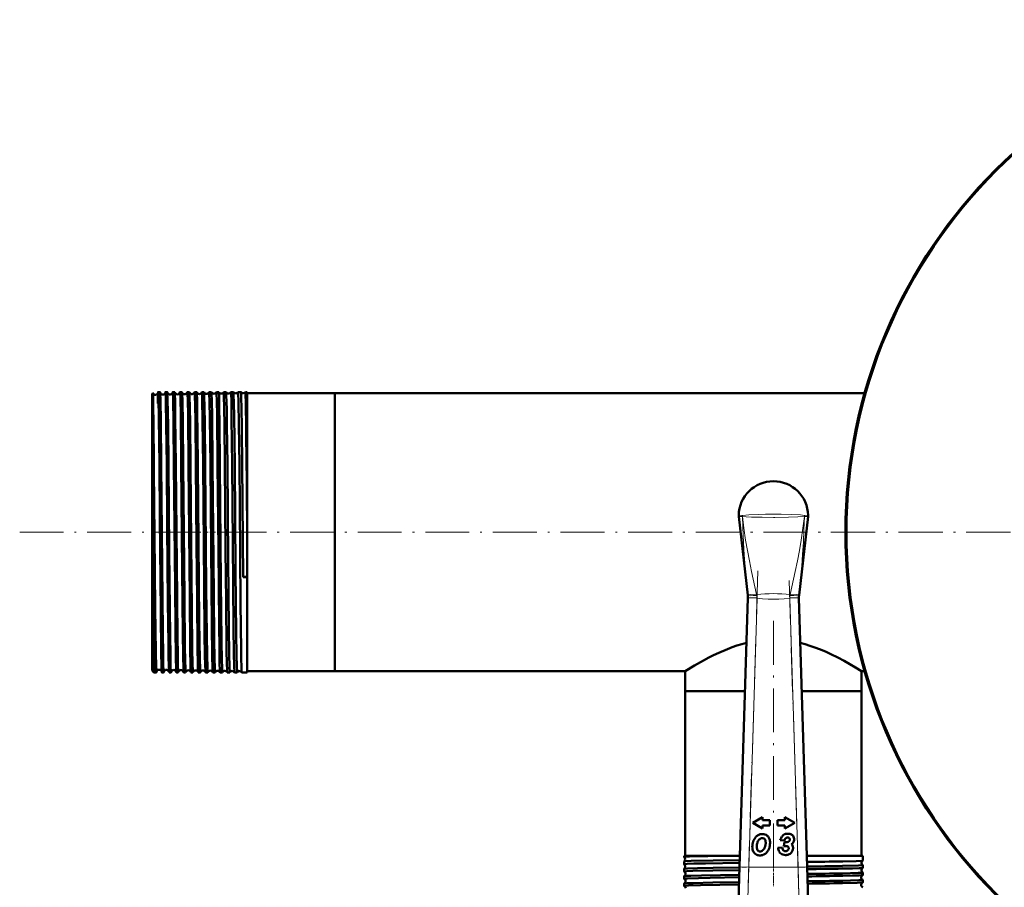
# Model space of a CAD drawing. Extents: x -1358 to 1757, y -1537 to 622.
# Tile 29 of 93: x -229 to 40, y -847 to -610. Entities that reach past the tile are written whole.
import ezdxf

# ---------------------------------------------------------------- set-up
doc = ezdxf.new("R2010")
doc.units = 0
doc.linetypes.add('DASHDOT', pattern=[18.5, 12, -3, 0.5, -3])

msp = doc.modelspace()

# ---------------------------------------------------------------- linework, layer by layer
at = {"color": 7, "lineweight": 50}
for p, q in [((-193.21, -712.22), (-193, -712.01)), ((-193.21, -712.22), (-193.21, -731.92)), ((-191.06, -711.72), (-191.56, -711.72)), ((-189.06, -711.72), (-189.56, -711.72)), ((-187.05, -711.72), (-187.57, -711.72)), ((-185.05, -711.72), (-185.57, -711.72)), ((-183.04, -711.72), (-183.58, -711.72)), ((-181.03, -711.72), (-181.59, -711.72)), ((-179.02, -711.72), (-179.59, -711.72)), ((-177.01, -711.72), (-177.61, -711.72)), ((-174.99, -711.72), (-175.62, -711.72)), ((-174.99, -711.72), (-174.99, -711.72)), ((-173.64, -711.72), (-173.64, -711.72)), ((-172.97, -711.72), (-173.64, -711.72)), ((-172.97, -711.72), (-172.97, -711.72)), ((-171.65, -711.72), (-171.66, -711.72)), ((-170.95, -711.72), (-171.65, -711.72)), ((-170.95, -711.72), (-170.95, -711.72)), ((-169.67, -711.72), (-169.68, -711.72)), ((-168.93, -711.72), (-169.67, -711.72)), ((-168.93, -711.72), (-168.93, -711.72)), ((-167.7, -711.72), (-167.7, -711.72)), ((-167.21, -711.72), (-167.7, -711.72)), ((-167.21, -711.72), (-167.21, -731.68)), ((-143.21, -712.02), (-167.21, -712.02)), ((-143.21, -712.02), (-143.21, -731.83)), ((-143.21, -712.02), (1.78, -712.02)), ((-143.21, -788.12), (-143.21, -712.02)), ((-193.21, -731.92), (-193.21, -787.93)), ((-192.71, -733.07), (-192.72, -731.69)), ((-168.32, -762.38), (-168.59, -731.68)), ((-167.21, -731.68), (-167.21, -749.17)), ((-143.21, -731.83), (-143.21, -788.12)), ((-192.71, -733.07), (-192.71, -788.43)), ((-32.69, -745.78), (-30.22, -767.26)), ((-13.73, -745.78), (-16.2, -767.26)), ((-167.21, -749.17), (-167.21, -762.33)), ((-168.32, -762.38), (-167.21, -762.37)), ((-167.21, -762.33), (-167.21, -762.37)), ((-167.21, -762.37), (-167.21, -788.43)), ((-30.22, -767.26), (-30.22, -767.27)), ((-16.2, -767.27), (-16.2, -767.26)), ((-32.44, -841.69), (-30.19, -768.06)), ((-30.19, -768.06), (-30.19, -767.98)), ((-16.23, -767.98), (-16.22, -768.06)), ((-16.22, -768.06), (-13.97, -841.69)), ((-193.21, -787.93), (-192.71, -788.43)), ((-192.06, -788.43), (-192.71, -788.43)), ((-191.99, -787.37), (-192, -787.66)), ((-190.06, -788.43), (-190.56, -788.43)), ((-188.06, -788.43), (-188.57, -788.43)), ((-186.05, -788.43), (-186.57, -788.43)), ((-184.04, -788.43), (-184.57, -788.43)), ((-182.04, -788.43), (-182.58, -788.43)), ((-180.03, -788.43), (-180.59, -788.43)), ((-178.01, -788.43), (-178.6, -788.43)), ((-176, -788.43), (-176.61, -788.43)), ((-173.98, -788.43), (-174.63, -788.43)), ((-173.98, -788.43), (-173.98, -788.43)), ((-172.64, -788.43), (-172.65, -788.43)), ((-171.96, -788.43), (-172.64, -788.43)), ((-171.96, -788.43), (-171.96, -788.43)), ((-170.66, -788.43), (-170.67, -788.43)), ((-169.94, -788.43), (-170.66, -788.43)), ((-169.94, -788.43), (-169.94, -788.43)), ((-168.68, -788.43), (-168.69, -788.43)), ((-167.21, -788.43), (-168.68, -788.43)), ((-143.21, -788.12), (-167.21, -788.12)), ((-143.21, -788.12), (-47.36, -788.12)), ((-47.36, -788.12), (-47.36, -793.62)), ((0.94, -788.12), (1.78, -788.12)), ((0.94, -788.12), (0.94, -793.62)), ((-47.36, -793.62), (-30.97, -793.62)), ((-47.36, -793.62), (-47.36, -838.62)), ((-47.36, -793.62), (-30.97, -793.62)), ((-15.44, -793.62), (-4.5, -793.62)), ((-15.44, -793.62), (0.94, -793.62)), ((-4.5, -793.62), (0.94, -793.62)), ((0.94, -793.62), (0.94, -838.62)), ((-26.17, -828.07), (-28.86, -829.62)), ((-28.86, -829.62), (-26.17, -831.18)), ((-26.17, -828.89), (-26.17, -828.07)), ((-24.17, -828.89), (-26.17, -828.89)), ((-24.17, -830.36), (-24.17, -828.89)), ((-20.05, -828.89), (-22.05, -828.89)), ((-22.05, -828.89), (-22.05, -830.36)), ((-20.05, -828.07), (-20.05, -828.89)), ((-17.36, -829.62), (-20.05, -828.07)), ((-20.05, -831.18), (-17.36, -829.62)), ((-26.17, -830.36), (-24.17, -830.36)), ((-26.17, -831.18), (-26.17, -830.36)), ((-22.05, -830.36), (-20.05, -830.36)), ((-20.05, -830.36), (-20.05, -831.18)), ((-21.32, -834.33), (-20.17, -834.47)), ((-20.13, -834.86), (-20.36, -835.98)), ((-19.77, -834.89), (-19.87, -834.89)), ((-18.86, -833.77), (-18.83, -833.8)), ((-20.79, -836.38), (-21.95, -836.47)), ((-19.02, -836.58), (-19.02, -836.63)), ((-47.67, -838.62), (-34.94, -838.62)), ((-47.67, -838.62), (-47.67, -838.96)), ((-47.67, -838.96), (-47.66, -838.97)), ((-47.66, -840.19), (-47.67, -840.19)), ((-47.67, -840.19), (-47.67, -840.94)), ((-34.94, -838.62), (-32.35, -838.62)), ((-14.07, -838.62), (-4.26, -838.62)), ((-4.26, -838.62), (1.25, -838.62)), ((1.25, -838.62), (1.25, -839.95)), ((1.25, -839.95), (1.25, -839.96)), ((-47.67, -842.22), (-47.67, -842.92)), ((-32.93, -857.6), (-32.44, -841.69)), ((-13.97, -841.69), (-13.49, -857.6)), ((1.25, -841.2), (1.25, -841.2)), ((1.25, -841.2), (1.25, -841.93)), ((1.25, -843.23), (1.25, -843.91)), ((-47.67, -844.24), (-47.67, -844.9)), ((1.25, -845.24), (1.25, -845.89)), ((-47.67, -846.25), (-47.67, -846.88))]:
    msp.add_line(p, q, dxfattribs=at)
at = {"color": 7, "lineweight": 18}
for p, q in [((-31.68, -745.76), (-31.69, -745.76)), ((-14.73, -745.76), (-14.73, -745.76)), ((-30.22, -767.27), (-30.26, -766.92)), ((-27.83, -767.13), (-27.78, -767.37)), ((-18.64, -767.37), (-18.59, -767.13)), ((-16.16, -766.92), (-16.2, -767.27)), ((-27.69, -768.13), (-30.19, -768.06)), ((-27.69, -768.13), (-29.94, -841.77)), ((-27.7, -768.08), (-27.69, -768.13)), ((-18.72, -768.13), (-16.22, -768.06)), ((-18.72, -768.13), (-18.72, -768.08)), ((-16.47, -841.77), (-18.72, -768.13)), ((-32.44, -841.69), (-29.94, -841.77)), ((-29.94, -841.77), (-30.43, -859.45)), ((-29.94, -841.77), (-16.47, -841.77)), ((-16.47, -841.77), (-13.97, -841.69)), ((-15.99, -859.45), (-16.47, -841.77))]:
    msp.add_line(p, q, dxfattribs=at)
at = {"color": 7, "linetype": 'DASHDOT', "lineweight": 18}
for p, q in [((-229.45, -750.07), (491.9, -750.07)), ((319.14, -750.07), (-45.56, -750.07)), ((-27.47, -760.68), (-30.17, -849.22)), ((-16.25, -849.22), (-18.95, -760.68)), ((-23.21, -774.33), (-23.21, -847))]:
    msp.add_line(p, q, dxfattribs=at)
at = {"color": 7, "linetype": 'DASHDOT', "lineweight": 18, "ltscale": 0.036654}
msp.add_line((-193.33, -750.07), (-191.87, -750.07), dxfattribs=at)
at = {"color": 7, "linetype": 'DASHDOT', "lineweight": 18, "ltscale": 0.0356}
msp.add_line((-189.92, -750.07), (-191.34, -750.07), dxfattribs=at)
at = {"color": 7, "linetype": 'DASHDOT', "lineweight": 18, "ltscale": 0.035617}
msp.add_line((-187.92, -750.07), (-189.34, -750.07), dxfattribs=at)
at = {"color": 7, "linetype": 'DASHDOT', "lineweight": 18, "ltscale": 0.035678}
msp.add_line((-185.92, -750.07), (-187.35, -750.07), dxfattribs=at)
at = {"color": 7, "linetype": 'DASHDOT', "lineweight": 18, "ltscale": 0.035936}
msp.add_line((-183.91, -750.07), (-185.35, -750.07), dxfattribs=at)
at = {"color": 7, "linetype": 'DASHDOT', "lineweight": 18, "ltscale": 0.03633}
msp.add_line((-181.91, -750.07), (-183.36, -750.07), dxfattribs=at)
at = {"color": 7, "linetype": 'DASHDOT', "lineweight": 18, "ltscale": 0.036844}
msp.add_line((-179.89, -750.07), (-181.37, -750.07), dxfattribs=at)
at = {"color": 7, "linetype": 'DASHDOT', "lineweight": 18, "ltscale": 0.037483}
msp.add_line((-177.88, -750.07), (-179.38, -750.07), dxfattribs=at)
at = {"color": 7, "linetype": 'DASHDOT', "lineweight": 18, "ltscale": 0.038246}
msp.add_line((-175.87, -750.07), (-177.4, -750.07), dxfattribs=at)
at = {"color": 7, "linetype": 'DASHDOT', "lineweight": 18, "ltscale": 0.039149}
msp.add_line((-173.85, -750.07), (-175.41, -750.07), dxfattribs=at)
at = {"color": 7, "linetype": 'DASHDOT', "lineweight": 18, "ltscale": 0.040157}
msp.add_line((-171.82, -750.07), (-173.43, -750.07), dxfattribs=at)
at = {"color": 7, "linetype": 'DASHDOT', "lineweight": 18, "ltscale": 0.041325}
msp.add_line((-169.8, -750.07), (-171.45, -750.07), dxfattribs=at)
at = {"color": 7, "linetype": 'DASHDOT', "lineweight": 18, "ltscale": 0.433284}
msp.add_line((-14.54, -841.77), (-31.87, -841.77), dxfattribs=at)
at = {"color": 7, "linetype": 'DASHDOT', "lineweight": 18, "ltscale": 0.04503}
msp.add_line((-23.21, -841.27), (-23.21, -843.08), dxfattribs=at)
at = {"color": 7, "linetype": 'DASHDOT', "lineweight": 18, "ltscale": 0.043887}
msp.add_line((-23.21, -843.3), (-23.21, -845.05), dxfattribs=at)
at = {"color": 7, "linetype": 'DASHDOT', "lineweight": 18, "ltscale": 0.042889}
msp.add_line((-23.21, -845.32), (-23.21, -847.04), dxfattribs=at)
at = {"color": 7, "lineweight": 50}
for points in [[(-192.72, -731.69), (-192.84, -719.97), (-192.89, -715.82), (-192.95, -713.03), (-192.99, -712.05), (-192.99, -712.02), (-193, -712.01)], [(-191.56, -711.72), (-191.56, -711.72), (-191.57, -711.72), (-191.57, -711.72), (-191.57, -711.74), (-191.6, -711.92), (-191.66, -713.56), (-191.69, -714.82)], [(-191.22, -731.68), (-191.37, -718.78), (-191.46, -713.55), (-191.51, -712.17), (-191.55, -711.77), (-191.55, -711.73), (-191.56, -711.72), (-191.56, -711.72), (-191.56, -711.72), (-191.56, -711.72)], [(-191.02, -712.11), (-191.05, -711.76), (-191.05, -711.73), (-191.06, -711.72), (-191.06, -711.72), (-191.06, -711.72), (-191.06, -711.72)], [(-190.72, -731.68), (-190.85, -719.91), (-190.95, -713.87), (-191.02, -712.11)], [(-189.56, -711.72), (-189.57, -711.72), (-189.57, -711.72), (-189.57, -711.72), (-189.57, -711.73), (-189.59, -711.86)], [(-189.22, -731.68), (-189.34, -720.57), (-189.44, -714.4), (-189.5, -712.44), (-189.53, -711.92), (-189.55, -711.74), (-189.56, -711.72), (-189.56, -711.72), (-189.56, -711.72), (-189.56, -711.72)], [(-189.03, -711.84), (-189.05, -711.73), (-189.05, -711.72), (-189.06, -711.72), (-189.06, -711.72)], [(-188.72, -731.68), (-188.83, -720.9), (-188.96, -713.71), (-189.02, -712.01), (-189.03, -711.84)], [(-187.57, -711.72), (-187.57, -711.72), (-187.57, -711.72), (-187.57, -711.73), (-187.59, -711.82)], [(-187.23, -731.68), (-187.35, -720.4), (-187.47, -713.49), (-187.53, -711.93), (-187.56, -711.74), (-187.56, -711.72), (-187.56, -711.72), (-187.56, -711.72), (-187.57, -711.72)], [(-187.04, -711.77), (-187.05, -711.72), (-187.05, -711.72), (-187.05, -711.72), (-187.05, -711.72)], [(-186.71, -731.68), (-186.86, -718.6), (-186.94, -714.19), (-187, -712.19), (-187.04, -711.77)], [(-185.57, -711.72), (-185.57, -711.72), (-185.57, -711.72), (-185.58, -711.72), (-185.59, -711.77)], [(-185.23, -731.68), (-185.39, -718.08), (-185.48, -713.37), (-185.54, -711.9), (-185.56, -711.74), (-185.57, -711.72), (-185.57, -711.72), (-185.57, -711.72), (-185.57, -711.72)], [(-184.71, -731.68), (-184.83, -720.22), (-184.93, -714.14), (-185, -712.12), (-185.04, -711.75)], [(-183.24, -731.68), (-183.39, -718.03), (-183.47, -714.07), (-183.53, -712.08), (-183.56, -711.76), (-183.57, -711.73), (-183.57, -711.72), (-183.57, -711.72), (-183.58, -711.72), (-183.58, -711.72)], [(-182.7, -731.68), (-182.82, -720.24), (-182.89, -715.91), (-182.96, -712.84), (-183.01, -711.92), (-183.03, -711.74)], [(-181.25, -731.68), (-181.38, -719.67), (-181.45, -715.29), (-181.51, -712.85), (-181.54, -712.13), (-181.57, -711.76), (-181.58, -711.73), (-181.58, -711.72), (-181.58, -711.72), (-181.58, -711.72), (-181.59, -711.72)], [(-180.69, -731.68), (-180.78, -723.13), (-180.86, -716.97), (-180.93, -713.46), (-180.97, -712.38), (-181.01, -711.84), (-181.02, -711.73)], [(-179.26, -731.68), (-179.39, -719.47), (-179.49, -713.88), (-179.54, -712.32), (-179.58, -711.78), (-179.59, -711.72), (-179.59, -711.72), (-179.59, -711.72), (-179.59, -711.72)], [(-178.68, -731.68), (-178.8, -720.2), (-178.87, -715.87), (-178.94, -712.82), (-178.99, -711.89), (-179, -711.76), (-179.01, -711.73)], [(-177.27, -731.68), (-177.41, -718.83), (-177.49, -714.41), (-177.57, -712.02), (-177.59, -711.75), (-177.6, -711.73), (-177.6, -711.72), (-177.6, -711.72), (-177.6, -711.72), (-177.61, -711.72)], [(-176.66, -731.68), (-176.82, -718.12), (-176.89, -714.12), (-176.96, -712.12), (-176.99, -711.79), (-177, -711.72)], [(-175.28, -731.68), (-175.44, -718.01), (-175.51, -714.08), (-175.57, -712.1), (-175.6, -711.76), (-175.61, -711.73), (-175.61, -711.72), (-175.62, -711.72), (-175.62, -711.72), (-175.62, -711.72)], [(-174.65, -731.68), (-174.77, -720.19), (-174.84, -715.85), (-174.91, -712.81), (-174.96, -711.88), (-174.98, -711.75), (-174.99, -711.72)], [(-173.3, -731.68), (-173.42, -720.59), (-173.48, -716.31), (-173.57, -712.55), (-173.61, -711.81), (-173.63, -711.73), (-173.63, -711.72), (-173.63, -711.72), (-173.64, -711.72)], [(-172.63, -731.68), (-172.75, -720.64), (-172.81, -716.37), (-172.91, -712.57), (-172.95, -711.84), (-172.96, -711.74), (-172.97, -711.72)], [(-171.32, -731.68), (-171.46, -718.83), (-171.53, -714.41), (-171.61, -712.02), (-171.64, -711.75), (-171.65, -711.73), (-171.65, -711.72), (-171.65, -711.72), (-171.65, -711.72), (-171.65, -711.72)], [(-170.61, -731.68), (-170.76, -718.13), (-170.82, -714.9), (-170.9, -712.23), (-170.93, -711.79), (-170.94, -711.73), (-170.95, -711.72)], [(-169.34, -731.68), (-169.45, -720.56), (-169.55, -714.4), (-169.63, -712.04), (-169.66, -711.75), (-169.67, -711.73), (-169.67, -711.72), (-169.67, -711.72), (-169.67, -711.72), (-169.67, -711.72)], [(-168.59, -731.68), (-168.69, -722.01), (-168.78, -715.58), (-168.82, -713.74), (-168.89, -711.98), (-168.91, -711.76), (-168.92, -711.73), (-168.93, -711.72)], [(-167.36, -731.68), (-167.46, -721.93), (-167.58, -714.48), (-167.63, -712.59), (-167.66, -712.03), (-167.68, -711.75), (-167.69, -711.73), (-167.69, -711.72), (-167.69, -711.72), (-167.69, -711.72), (-167.7, -711.72)], [(-190.67, -786.33), (-190.73, -783.35), (-190.87, -771.76), (-191.09, -746.26), (-191.22, -731.68)], [(-190.06, -788.43), (-190.06, -788.43), (-190.06, -788.43), (-190.06, -788.43), (-190.07, -788.42), (-190.07, -788.4), (-190.1, -788.16), (-190.17, -786.05), (-190.22, -783.72), (-190.31, -777.3), (-190.49, -758.97), (-190.72, -731.68)], [(-188.6, -788.18), (-188.65, -787), (-188.72, -783.9), (-188.77, -780.4), (-188.9, -769.29), (-189.08, -748.4), (-189.22, -731.68)], [(-188.06, -788.43), (-188.06, -788.43), (-188.06, -788.43), (-188.06, -788.43), (-188.07, -788.37), (-188.11, -787.9), (-188.15, -786.97), (-188.21, -783.9), (-188.3, -778.08), (-188.37, -771.17), (-188.52, -755.19), (-188.72, -731.68)], [(-186.59, -788.35), (-186.63, -787.66), (-186.72, -784.34), (-186.83, -776.32), (-186.94, -764.98), (-187.23, -731.68)], [(-186.05, -788.43), (-186.05, -788.43), (-186.06, -788.43), (-186.06, -788.43), (-186.07, -788.37), (-186.11, -787.84), (-186.14, -786.81), (-186.22, -783.4), (-186.28, -779.08), (-186.4, -768.04), (-186.63, -740.82), (-186.71, -731.68)], [(-184.59, -788.39), (-184.64, -787.65), (-184.73, -783.69), (-184.82, -777.77), (-184.99, -760.42), (-185.23, -731.68)], [(-184.04, -788.43), (-184.05, -788.43), (-184.05, -788.43), (-184.05, -788.42), (-184.07, -788.35), (-184.11, -787.71), (-184.18, -784.87), (-184.24, -781.65), (-184.39, -768.01), (-184.47, -758.82), (-184.71, -731.68)], [(-182.59, -788.41), (-182.62, -788.17), (-182.67, -787), (-182.77, -781.65), (-182.93, -767.96), (-183, -759.2), (-183.24, -731.68)], [(-182.04, -788.43), (-182.04, -788.43), (-182.04, -788.43), (-182.04, -788.42), (-182.06, -788.35), (-182.1, -787.71), (-182.14, -786.34), (-182.23, -781.72), (-182.35, -771.38), (-182.52, -752.8), (-182.7, -731.68)], [(-180.6, -788.42), (-180.62, -788.26), (-180.66, -787.48), (-180.7, -786.11), (-180.78, -781.83), (-180.93, -768.35), (-181.06, -753.51), (-181.25, -731.68)], [(-180.03, -788.43), (-180.03, -788.43), (-180.03, -788.43), (-180.03, -788.43), (-180.04, -788.42), (-180.05, -788.27), (-180.11, -787), (-180.16, -785.17), (-180.25, -779.69), (-180.31, -774.5), (-180.51, -752.84), (-180.69, -731.68)], [(-178.61, -788.42), (-178.62, -788.36), (-178.64, -788.1), (-178.71, -786.21), (-178.75, -783.96), (-178.84, -777.69), (-178.97, -764.68), (-179.26, -731.68)], [(-178.01, -788.43), (-178.02, -788.43), (-178.02, -788.43), (-178.02, -788.43), (-178.03, -788.37), (-178.07, -787.9), (-178.1, -786.97), (-178.17, -783.9), (-178.25, -778.09), (-178.39, -765.3), (-178.68, -731.68)], [(-176.62, -788.43), (-176.62, -788.41), (-176.67, -787.85), (-176.7, -786.97), (-176.76, -784.19), (-176.88, -775.22), (-177.07, -754.89), (-177.27, -731.68)], [(-176, -788.43), (-176, -788.43), (-176, -788.43), (-176, -788.43), (-176.01, -788.42), (-176.01, -788.38), (-176.05, -787.99), (-176.08, -787.22), (-176.14, -784.63), (-176.22, -779.32), (-176.35, -767.39), (-176.44, -757.96), (-176.66, -731.68)], [(-174.63, -788.43), (-174.64, -788.4), (-174.65, -788.3), (-174.69, -787.58), (-174.73, -786.27), (-174.81, -782.09), (-174.9, -775.28), (-175.08, -754.73), (-175.28, -731.68)], [(-173.98, -788.43), (-173.98, -788.43), (-173.99, -788.43), (-173.99, -788.43), (-173.99, -788.42), (-174.01, -788.27), (-174.07, -787), (-174.12, -785.17), (-174.2, -779.69), (-174.37, -763.74), (-174.65, -731.68)], [(-172.65, -788.43), (-172.66, -788.41), (-172.67, -788.31), (-172.71, -787.6), (-172.75, -786.3), (-172.83, -782.14), (-172.98, -769), (-173.1, -754.95), (-173.3, -731.68)], [(-171.96, -788.43), (-171.96, -788.43), (-171.97, -788.43), (-171.97, -788.43), (-171.97, -788.42), (-171.99, -788.27), (-172.05, -787.01), (-172.13, -783.41), (-172.23, -776.38), (-172.4, -757.6), (-172.63, -731.68)], [(-170.67, -788.43), (-170.67, -788.42), (-170.68, -788.4), (-170.7, -788.22), (-170.75, -786.87), (-170.83, -783.15), (-170.92, -775.99), (-171.13, -752.97), (-171.32, -731.68)], [(-169.94, -788.43), (-169.94, -788.43), (-169.94, -788.43), (-169.95, -788.43), (-169.95, -788.42), (-169.96, -788.4), (-169.98, -788.12), (-170.03, -786.87), (-170.1, -783.67), (-170.19, -777.82), (-170.36, -760.52), (-170.61, -731.68)], [(-168.69, -788.43), (-168.69, -788.41), (-168.71, -788.33), (-168.75, -787.71), (-168.84, -783.91), (-168.86, -782.35), (-169.01, -769.5), (-169.24, -742.81), (-169.34, -731.68)], [(-192.06, -788.43), (-192.06, -788.43), (-192.06, -788.43), (-192.07, -788.43), (-192.07, -788.43), (-192.07, -788.41), (-192.1, -788.18), (-192.15, -787.02), (-192.23, -782.95), (-192.38, -770.75), (-192.56, -750.94), (-192.71, -733.07)], [(-47.36, -788.12), (-44.81, -786.56), (-42.33, -785.15), (-40.87, -784.38), (-39.57, -783.72), (-38.18, -783.07), (-35.8, -782.06), (-34.51, -781.57), (-33.17, -781.12), (-31.88, -780.73), (-30.57, -780.39)], [(-15.85, -780.39), (-14.51, -780.74), (-13.2, -781.13), (-11.86, -781.59), (-10.56, -782.08), (-8.97, -782.75), (-7.45, -783.44), (-5.55, -784.37), (-3.82, -785.29), (-2.3, -786.16), (-0.7, -787.11), (0.94, -788.12)], [(-190.56, -788.43), (-190.57, -788.43), (-190.57, -788.43), (-190.57, -788.42), (-190.59, -788.33), (-190.63, -787.54), (-190.67, -786.33)], [(-192.03, -788.27), (-192.05, -788.42), (-192.06, -788.43), (-192.06, -788.43), (-192.06, -788.43), (-192.06, -788.43)], [(-190.04, -788.32), (-190.05, -788.42), (-190.06, -788.43), (-190.06, -788.43), (-190.06, -788.43)], [(-188.57, -788.43), (-188.57, -788.43), (-188.57, -788.43), (-188.57, -788.43), (-188.57, -788.43), (-188.58, -788.41), (-188.6, -788.18)], [(-188.04, -788.36), (-188.05, -788.43), (-188.05, -788.43), (-188.05, -788.43), (-188.06, -788.43)], [(-186.57, -788.43), (-186.57, -788.43), (-186.57, -788.43), (-186.58, -788.42), (-186.59, -788.35)], [(-34.94, -838.62), (-41.17, -838.73), (-46.19, -838.85), (-47.42, -838.92), (-47.64, -838.95), (-47.66, -838.95), (-47.67, -838.96), (-47.67, -838.96), (-47.67, -838.96)], [(-32.41, -840.57), (-41.81, -840.72), (-44.97, -840.79), (-46.81, -840.85), (-47.36, -840.89), (-47.63, -840.92), (-47.66, -840.93), (-47.66, -840.93), (-47.67, -840.94), (-47.67, -840.94)], [(-32.39, -839.81), (-39.67, -839.92), (-45.67, -840.06), (-47.39, -840.14), (-47.62, -840.17), (-47.65, -840.18), (-47.66, -840.19)], [(1.25, -839.96), (1.24, -839.96), (1.21, -839.97), (1.04, -839.99), (-0.57, -840.07), (-4.26, -840.16)], [(-32.47, -842.55), (-39.81, -842.66), (-45.22, -842.78), (-46.88, -842.84), (-47.58, -842.89), (-47.66, -842.91), (-47.67, -842.91), (-47.67, -842.91), (-47.67, -842.92)], [(-32.45, -841.83), (-39.69, -841.95), (-43.96, -842.04), (-46.75, -842.13), (-47.47, -842.17), (-47.63, -842.2), (-47.66, -842.21)], [(1.25, -841.2), (1.25, -841.21), (1.25, -841.21), (1.24, -841.21), (1.23, -841.22), (1.08, -841.24), (0.05, -841.31), (-4.26, -841.42)], [(1.24, -841.93), (1.23, -841.94), (1.18, -841.95), (0.86, -841.98), (0.28, -842.02), (-1.58, -842.08), (-4.26, -842.14)], [(1.25, -843.23), (1.25, -843.23), (1.25, -843.23), (1.25, -843.23), (1.23, -843.24), (1.1, -843.26), (-0.02, -843.33), (-4.26, -843.45)], [(-32.53, -844.53), (-40.47, -844.65), (-43.66, -844.72), (-46.68, -844.81), (-47.39, -844.85), (-47.64, -844.88), (-47.66, -844.89), (-47.66, -844.89), (-47.67, -844.9), (-47.67, -844.9)], [(-32.51, -843.86), (-42.87, -844.03), (-45.82, -844.11), (-46.82, -844.15), (-47.54, -844.2), (-47.64, -844.22), (-47.66, -844.23)], [(-32.57, -845.88), (-39.75, -845.99), (-45.15, -846.11), (-46.83, -846.17), (-47.55, -846.22), (-47.64, -846.24), (-47.66, -846.24)], [(1.24, -843.92), (1.23, -843.92), (1.18, -843.93), (0.85, -843.97), (0.27, -844), (-1.58, -844.06), (-4.26, -844.12)], [(1.25, -845.24), (1.25, -845.25), (1.25, -845.25), (1.25, -845.25), (1.24, -845.26), (1.21, -845.26), (0.86, -845.3), (0.18, -845.34), (-2.07, -845.41), (-4.26, -845.46)], [(1.24, -845.9), (1.2, -845.91), (1.01, -845.94), (-0.32, -846.01), (-4.26, -846.11)], [(-32.59, -846.51), (-43.13, -846.69), (-46.43, -846.78), (-47.35, -846.83), (-47.58, -846.86), (-47.66, -846.88), (-47.67, -846.88), (-47.67, -846.88), (-47.67, -846.88)]]:
    msp.add_lwpolyline(points, dxfattribs=at)
at = {"color": 7, "lineweight": 18}
for points in [[(-32.71, -745.44), (-32.71, -745.44), (-32.69, -745.44), (-32.59, -745.44), (-31.7, -745.47)], [(-31.7, -745.76), (-32.65, -745.78), (-32.69, -745.78), (-32.69, -745.78), (-32.69, -745.78)], [(-31.7, -745.47), (-29.89, -745.31), (-27.37, -745.19), (-25.41, -745.15), (-23.21, -745.14)], [(-30.26, -766.92), (-30.78, -761.66), (-31.2, -756.38), (-31.49, -751.07), (-31.7, -745.76)], [(-23.21, -746.02), (-26.31, -746), (-29.16, -745.92), (-30.66, -745.84), (-31.69, -745.76)], [(-31.68, -745.76), (-31.3, -748.99), (-30.82, -752.21), (-30.33, -755.08), (-29.79, -757.94), (-29.2, -760.79), (-27.83, -767.13)], [(-23.21, -745.14), (-21.12, -745.15), (-18.18, -745.23), (-15.8, -745.36), (-14.72, -745.47)], [(-14.73, -745.76), (-16.48, -745.89), (-19.07, -745.98), (-22.8, -746.02), (-23.21, -746.02)], [(-18.59, -767.13), (-17.22, -760.8), (-16.63, -757.95), (-16.09, -755.09), (-15.6, -752.23), (-15.12, -748.99), (-14.73, -745.76)], [(-14.72, -745.76), (-14.85, -749.29), (-15.01, -752.83), (-15.2, -756.12), (-15.44, -759.4), (-15.77, -763.17), (-16.16, -766.92)], [(-14.72, -745.47), (-13.74, -745.44), (-13.71, -745.44), (-13.71, -745.44), (-13.71, -745.44)], [(-13.73, -745.78), (-13.73, -745.78), (-13.74, -745.78), (-13.85, -745.78), (-14.72, -745.76)], [(-27.7, -768.08), (-29.47, -768.02), (-30.17, -767.98), (-30.19, -767.98), (-30.19, -767.98)], [(-18.72, -768.13), (-20.23, -768.28), (-21.74, -768.37), (-23.18, -768.4), (-24.61, -768.37), (-26.15, -768.28), (-27.69, -768.13)], [(-16.23, -767.98), (-16.23, -767.98), (-16.23, -767.98), (-16.26, -767.98), (-16.56, -768), (-18.72, -768.08)]]:
    msp.add_lwpolyline(points, dxfattribs=at)
at = {"color": 7, "lineweight": 50}
msp.add_circle((136.79, -750.07), 140, dxfattribs=at)
for centre, radius, start, end in [((136.79, -750.07), 140.27, 90, 270), ((-193, -712.01), 0.00315, 354.7032, 112.6783), ((-192.31, -711.71), 0.744, 203.4481, 273.7283), ((-192.31, -711.72), 0.737, 273.3138, 347.6902), ((-190.32, -711.68), 0.74, 193.6106, 273.8942), ((-190.31, -711.69), 0.737, 273.2791, 347.6441), ((-188.32, -711.65), 0.739, 192.9103, 273.9635), ((-188.31, -711.65), 0.736, 273.2163, 347.5984), ((-186.32, -711.62), 0.738, 192.3594, 274.0333), ((-186.31, -711.62), 0.736, 273.2373, 347.6414), ((-185.09, -711.75), 0.0493, 358.6271, 41.2036), ((-184.32, -711.58), 0.739, 193.2687, 273.9497), ((-184.31, -711.58), 0.738, 273.3031, 346.7899), ((-183.54, -711.75), 0.0489, 138.8207, 181.4778), ((-183.06, -711.74), 0.0288, 0.4157, 48.9947), ((-182.32, -711.54), 0.741, 195.1965, 273.8573), ((-182.31, -711.54), 0.74, 273.3821, 344.8677), ((-181.57, -711.74), 0.0285, 131.0654, 179.7417), ((-181.04, -711.73), 0.0192, 2.8916, 55.6593), ((-180.31, -711.51), 0.743, 197.5459, 273.7922), ((-180.31, -711.51), 0.741, 273.4569, 342.5085), ((-179.58, -711.73), 0.0189, 124.3784, 177.2761), ((-179.03, -711.73), 0.0138, 5.9687, 61.5169), ((-178.31, -711.47), 0.743, 200.1057, 273.7572), ((-178.31, -711.47), 0.743, 273.4988, 339.9422), ((-177.6, -711.73), 0.0135, 118.4026, 174.265), ((-177.01, -711.72), 0.0107, 9.3811, 66.4284), ((-176.31, -711.43), 0.744, 202.8055, 273.7237), ((-176.31, -711.44), 0.743, 273.527, 337.237), ((-175.62, -711.72), 0.0103, 113.2812, 170.6999), ((-174.31, -711.4), 0.745, 205.6186, 273.7008), ((-174.31, -711.4), 0.744, 273.5498, 334.4154), ((-172.31, -711.36), 0.745, 208.5378, 273.6927), ((-172.31, -711.36), 0.745, 273.5751, 331.4834), ((-170.31, -711.33), 0.745, 211.5554, 273.6777), ((-170.31, -711.33), 0.745, 273.5828, 328.468), ((-168.31, -711.29), 0.746, 214.7181, 273.6581), ((-168.31, -711.29), 0.745, 273.5853, 325.3141), ((-15776.39, -873.68), 15609.68, 0.45703, 0.521214), ((-23.21, -745.62), 9.5, 90, 178.9168), ((-23.21, -745.62), 9.5, 1.0875, 89.9999), ((-30.21, -745.49), 2.5, 178.92, 186.5601), ((-16.24, -745.49), 2.53, 353.4796, 1.0425), ((-35.23, -767.83), 5.04, 358.2598, 6.283), ((-11.19, -767.83), 5.04, 173.717, 181.7402), ((-191.32, -788.45), 0.738, 87.0627, 167.5895), ((-191.31, -788.45), 0.74, 14.2855, 87.6062), ((-189.32, -788.48), 0.738, 87.0154, 167.5481), ((-189.31, -788.48), 0.738, 13.35, 87.7003), ((-187.32, -788.52), 0.738, 86.9982, 167.6163), ((-187.31, -788.52), 0.737, 12.4592, 87.7724), ((-186.11, -788.39), 0.0684, 322.9723, 1.9414), ((-185.32, -788.55), 0.738, 87.025, 167.3976), ((-185.31, -788.55), 0.737, 12.5744, 87.7628), ((-184.52, -788.39), 0.0685, 177.9758, 216.9253), ((-184.07, -788.41), 0.037, 314.7354, 0.6159), ((-183.32, -788.59), 0.74, 87.1115, 165.8569), ((-183.31, -788.59), 0.739, 14.1043, 87.674), ((-182.56, -788.41), 0.0369, 179.2941, 225.0843), ((-182.05, -788.42), 0.0236, 307.8416, 358.5455), ((-181.32, -788.62), 0.742, 87.188, 163.6601), ((-181.31, -788.62), 0.741, 16.303, 87.5838), ((-180.58, -788.42), 0.023, 181.366, 232.4116), ((-180.03, -788.42), 0.0162, 301.3736, 355.646), ((-179.31, -788.66), 0.743, 87.2431, 161.2106), ((-179.31, -788.66), 0.742, 18.7629, 87.538), ((-178.59, -788.42), 0.0159, 184.1363, 238.7446), ((-177.31, -788.7), 0.744, 87.276, 158.5644), ((-178.02, -788.42), 0.0121, 296.0214, 352.3982), ((-177.31, -788.7), 0.743, 21.3927, 87.5085), ((-176.61, -788.42), 0.0117, 187.4826, 244.2674), ((-176, -788.43), 0.00966, 291.5752, 348.9766), ((-175.31, -788.73), 0.744, 87.308, 155.7921), ((-175.31, -788.73), 0.744, 24.1648, 87.4814), ((-174.62, -788.43), 0.00953, 193.0587, 248.4618), ((-173.31, -788.77), 0.745, 87.3222, 152.9463), ((-173.31, -788.77), 0.745, 27.0331, 87.4584), ((-171.31, -788.8), 0.745, 87.3314, 149.9664), ((-171.31, -788.8), 0.745, 30.0071, 87.4394), ((-169.31, -788.84), 0.746, 87.3575, 146.8695), ((-169.31, -788.84), 0.745, 33.1075, 87.4382), ((-24.07, -836.24), 4.91, 162.0791, 179.924), ((-25.38, -835.82), 3.53, 140.9519, 162.0791), ((-26.16, -835.18), 2.53, 122.3254, 140.9519), ((-24.81, -835.96), 2.93, 157.419, 166.8649), ((-25.48, -835.68), 2.21, 146.6467, 157.419), ((-26.31, -834.96), 2.26, 102.7073, 122.3254), ((-25.48, -835.67), 2.2, 135.8813, 146.6467), ((-26.09, -835.09), 1.35, 122.4893, 135.8813), ((-26.23, -834.87), 1.09, 114.3724, 122.4893), ((-26.25, -835.2), 2.5, 96.047, 102.7073), ((-26.26, -834.8), 1.02, 106.0127, 114.3724), ((-26.26, -834.81), 1.03, 97.756, 106.0127), ((-26.21, -835.62), 2.93, 89.924, 96.047), ((-26.24, -834.95), 1.17, 89.924, 97.756), ((-26.24, -834.75), 0.972, 83.8593, 89.924), ((-26.21, -834.98), 2.29, 72.3526, 89.924), ((-26.22, -834.6), 0.825, 77.3748, 83.8593), ((-26.21, -834.52), 0.742, 57.4405, 77.3748), ((-26.32, -834.71), 0.96, 39.4887, 57.4405), ((-26.35, -834.73), 0.996, 16.3019, 39.4887), ((-26.06, -834.52), 1.81, 52.3065, 72.3526), ((-27.49, -835.06), 2.18, 360, 16.3019), ((-28.13, -835.06), 2.82, 351.515, 359.924), ((-26.13, -834.61), 1.91, 46.7792, 52.3065), ((-26.24, -834.73), 2.08, 41.5011, 46.7792), ((-26.21, -834.7), 2.04, 18.1127, 41.5011), ((-27.33, -835.07), 3.22, 0, 18.1127), ((-28.87, -835.06), 4.75, 348.7848, 359.924), ((-17.8, -835.36), 3.67, 146.3342, 163.6082), ((-19.57, -834.18), 1.53, 124.7057, 146.3342), ((-19.5, -834.29), 1.67, 114.6255, 124.7057), ((-19.39, -834.51), 1.91, 105.2979, 114.6255), ((-17.86, -835.21), 2.43, 145.8259, 162.3443), ((-19.76, -832.87), 2.02, 259.4174, 265.8514), ((-19.77, -832.98), 1.91, 265.8514, 267.1369), ((-19.33, -834.74), 2.15, 97.0645, 105.2979), ((-19.63, -834.01), 0.289, 115.7376, 145.8259), ((-19.77, -832.14), 2.75, 270.0719, 276.0854), ((-19.3, -834.69), 1.05, 109.5545, 115.7376), ((-19.33, -834.6), 0.95, 103.1029, 109.5545), ((-19.25, -835.44), 2.86, 90.021, 97.0645), ((-19.34, -834.58), 0.929, 96.5352, 103.1029), ((-19.65, -833.33), 1.56, 276.0854, 283.9438), ((-19.33, -834.59), 0.948, 90.021, 96.5352), ((-19.33, -835.08), 1.43, 82.8787, 90.021), ((-19.55, -833.72), 1.15, 283.9438, 294.0681), ((-19.25, -835.25), 2.67, 81.8925, 90.021), ((-19.25, -834.44), 0.785, 73.6908, 82.8787), ((-19.36, -834.15), 0.676, 294.0681, 306.6588), ((-19.2, -834.24), 0.577, 62.1451, 73.6908), ((-19.28, -834.26), 0.543, 306.6588, 325.9473), ((-19.09, -834.04), 0.357, 49.1441, 62.1451), ((-19.13, -834.48), 1.88, 72.0423, 81.8925), ((-19.08, -834.02), 0.332, 18.3964, 42.5937), ((-19.31, -834.24), 0.577, 325.9473, 344.8128), ((-19.49, -834.16), 0.77, 0.021, 18.3964), ((-19.45, -834.2), 0.73, 344.8128, 352.9701), ((-19.77, -834.16), 1.04, 352.9701, 360), ((-19.06, -834.25), 1.64, 60.6248, 72.0423), ((-18.96, -834.07), 1.44, 48.3036, 60.6248), ((-19.04, -834.19), 1.5, 310.4133, 327.4215), ((-18.91, -834.01), 1.36, 25.2295, 48.3036), ((-19, -834.22), 1.45, 327.4215, 344.995), ((-19.05, -834.08), 1.51, 3.5317, 25.2295), ((-19.44, -834.1), 1.91, 344.995, 1.7265), ((-19.33, -834.1), 1.8, 1.7475, 3.5317), ((-25.91, -836.24), 3.07, 180, 192.1342), ((-26.68, -836.41), 2.28, 192.1342, 206.4763), ((-26.95, -836.54), 1.99, 206.4763, 223.0363), ((-27, -836.59), 1.91, 223.0363, 239.9657), ((-24.92, -836.15), 2.86, 172.5105, 179.924), ((-25.44, -836.15), 2.34, 180, 195.9233), ((-22.73, -836.44), 5.07, 166.8649, 172.5105), ((-26.79, -836.54), 0.929, 195.9233, 238.2264), ((-26.88, -836.68), 0.762, 238.2264, 257.9682), ((-26.86, -836.58), 0.862, 257.9682, 264.1567), ((-26.85, -836.42), 1.02, 264.1567, 269.924), ((-26.85, -836.5), 0.947, 269.924, 276.3311), ((-26.85, -836.46), 0.985, 276.3311, 282.6353), ((-26.86, -836.41), 1.03, 282.6353, 288.6933), ((-26.91, -836.26), 1.19, 288.6933, 294.3941), ((-26.87, -836.36), 1.09, 294.3941, 306.5931), ((-27.12, -836.01), 1.52, 306.5931, 317.1586), ((-27.51, -835.65), 2.05, 317.1586, 325.2851), ((-27.72, -835.51), 2.3, 325.2851, 332.9844), ((-28.29, -835.22), 2.94, 332.9844, 339.1418), ((-28.68, -835.07), 3.36, 339.1418, 344.9445), ((-26.89, -835.99), 2.53, 304.1102, 321.6261), ((-28.96, -834.94), 3.67, 344.062, 351.515), ((-27.47, -835.53), 3.27, 321.6261, 336.8653), ((-28.3, -835.18), 4.18, 336.8653, 348.7848), ((-19.2, -836.21), 2.76, 185.4221, 207.9918), ((-20.19, -836.74), 1.64, 207.9918, 232.1297), ((-19.33, -836.28), 1.46, 183.6997, 206.6644), ((-19.99, -836.61), 0.727, 206.6644, 228.0024), ((-20.02, -836.65), 0.675, 228.0024, 251.5916), ((-20.11, -844.42), 8.44, 88.3873, 91.6778), ((-19.85, -836.13), 1.23, 251.5916, 270.021), ((-20, -840.57), 4.6, 86.194, 88.3873), ((-19.85, -836.18), 1.17, 270.021, 279.3049), ((-19.91, -839.18), 3.2, 83.1053, 86.194), ((-19.8, -836.5), 0.845, 279.3049, 289.9406), ((-19.68, -837.3), 1.31, 78.469, 83.1053), ((-19.77, -836.57), 0.768, 289.9406, 301.3906), ((-19.51, -836.49), 0.479, 58.618, 78.469), ((-19.77, -836.57), 0.774, 301.3906, 312.8032), ((-19.53, -836.51), 0.507, 39.1737, 58.618), ((-19.7, -836.65), 0.664, 312.8032, 335.9154), ((-19.46, -836.46), 0.418, 16.9753, 39.1737), ((-19.82, -836.6), 0.795, 335.9154, 357.275), ((-19.88, -836.59), 0.854, 0.163, 16.9753), ((-19.53, -836.76), 1.6, 293.6304, 317.4422), ((-19.86, -836.46), 2.05, 317.4422, 338.2315), ((-19.42, -833.74), 2.09, 304.4207, 310.4133), ((-19.39, -836.59), 1.61, 36.8441, 44.3269), ((-19.19, -836.44), 1.36, 16.8187, 36.8441), ((-19.71, -836.52), 1.88, 338.2315, 360), ((-19.31, -836.48), 1.48, 7.9721, 16.8187), ((-19.61, -836.52), 1.79, 0.021, 7.9721), ((-48.09, -839.58), 0.743, 3.7214, 55.0316), ((-48.09, -839.58), 0.744, 305.0164, 3.833), ((-26.89, -836.4), 2.13, 239.9657, 247.6508), ((-26.9, -836.42), 2.11, 247.6508, 255.3803), ((-26.89, -836.36), 2.17, 255.3803, 262.8807), ((-26.85, -836.1), 2.43, 262.8804, 269.9237), ((-26.85, -836.2), 2.33, 269.924, 278.8623), ((-26.85, -836.2), 2.33, 278.8623, 287.7982), ((-26.89, -836.1), 2.44, 287.7982, 296.3172), ((-27.08, -835.71), 2.88, 296.3172, 304.1102), ((-20.18, -836.72), 1.67, 232.1297, 253.5785), ((-19.89, -835.74), 2.69, 253.5785, 270.021), ((-19.89, -835.09), 3.34, 270.021, 272.1494), ((-19.88, -835.45), 2.98, 272.1494, 274.4101), ((-19.83, -836.08), 2.34, 274.4101, 293.6304), ((-34.88, 768.56), 1609.02, 270.74303, 271.09068), ((1.66, -840.58), 0.744, 172.7338, 236.57), ((1.65, -840.58), 0.742, 123.375, 172.8545), ((-47.66, -840.94), 0.00906, 192.2529, 248.0265), ((-47.66, -842.22), 0.00945, 112.0189, 167.7772), ((-47.66, -842.92), 0.0106, 195.3321, 252.4338), ((-48.05, -841.58), 0.743, 3.7187, 58.1576), ((-48.06, -841.58), 0.743, 301.8709, 3.8615), ((-48.02, -843.58), 0.742, 3.6938, 61.1753), ((-34.87, 730.57), 1572.3, 270.76132, 271.11569), ((-34.83, 760.97), 1603.4, 270.74579, 271.09249), ((1.62, -842.58), 0.742, 120.3006, 172.87), ((1.62, -842.58), 0.743, 172.7121, 239.6357), ((1.24, -841.93), 0.0098, 289.8066, 346.2686), ((1.24, -843.23), 0.0102, 13.6686, 70.1709), ((-47.66, -844.24), 0.011, 107.7801, 164.8173), ((-47.66, -844.9), 0.0127, 198.7319, 256.3304), ((-48.02, -843.58), 0.742, 298.8606, 3.8746), ((-47.98, -845.57), 0.741, 3.6634, 64.0841), ((-47.98, -845.58), 0.742, 295.9765, 3.8979), ((-34.7, 719.77), 1563.51, 270.76158, 271.11567), ((-34.71, 749.65), 1594.06, 270.74828, 271.09484), ((-34.62, 715.67), 1561.43, 270.76216, 271.11447), ((1.55, -846.57), 0.74, 114.5024, 172.9409), ((1.58, -844.58), 0.743, 172.6969, 242.572), ((1.58, -844.57), 0.741, 117.3526, 172.8988), ((1.24, -843.91), 0.0116, 285.5576, 342.9629), ((1.24, -845.25), 0.0119, 16.8948, 74.3208), ((1.24, -845.89), 0.0142, 281.5103, 339.0664), ((-47.66, -846.26), 0.0132, 103.6255, 161.0246), ((-47.65, -846.88), 0.0158, 202.882, 260.3359), ((-47.95, -847.57), 0.74, 3.6304, 66.8494), ((-34.54, 735.49), 1581.89, 270.74999, 271.09702), ((1.55, -846.58), 0.742, 172.6733, 245.3932), ((1.24, -847.27), 0.0145, 20.782, 78.3328)]:
    msp.add_arc(centre, radius, start, end, dxfattribs=at)
at = {"color": 7, "lineweight": 18}
for centre, radius, start, end in [((-28.91, -745.54), 2.79, 178.6725, 184.495), ((-28.91, -745.44), 2.8, 180.6934, 186.5398), ((-17.51, -745.44), 2.8, 353.4602, 359.3066), ((-17.5, -745.54), 2.79, 355.505, 1.3275), ((-23.21, -810.28), 43.39, 83.889, 96.111), ((-31.14, -768.11), 3.45, 0.5645, 12.4507), ((-15.27, -768.11), 3.45, 167.5497, 179.4352)]:
    msp.add_arc(centre, radius, start, end, dxfattribs=at)
at = {"color": 7, "lineweight": 50}
msp.add_ellipse((-167.71, -762.51), major_axis=(-0.75, -0.006), ratio=0.320473, start_param=3.979855, end_param=5.659424, dxfattribs=at)
at = {"color": 7, "lineweight": 18}
for centre, major_axis, ratio, start_param, end_param in [((-27.77, -766.64), (2.49, 0.27), 0.191483, 3.147796, 4.669262), ((-27.73, -767), (2.48, 0.27), 0.146033, 3.144533, 4.67951), ((-18.68, -767), (2.48, -0.27), 0.146033, 4.745268, 6.280245), ((-18.65, -766.64), (2.49, -0.27), 0.191483, 4.755516, 6.276982)]:
    msp.add_ellipse(centre, major_axis=major_axis, ratio=ratio, start_param=start_param, end_param=end_param, dxfattribs=at)

doc.saveas('drawing.dxf')
